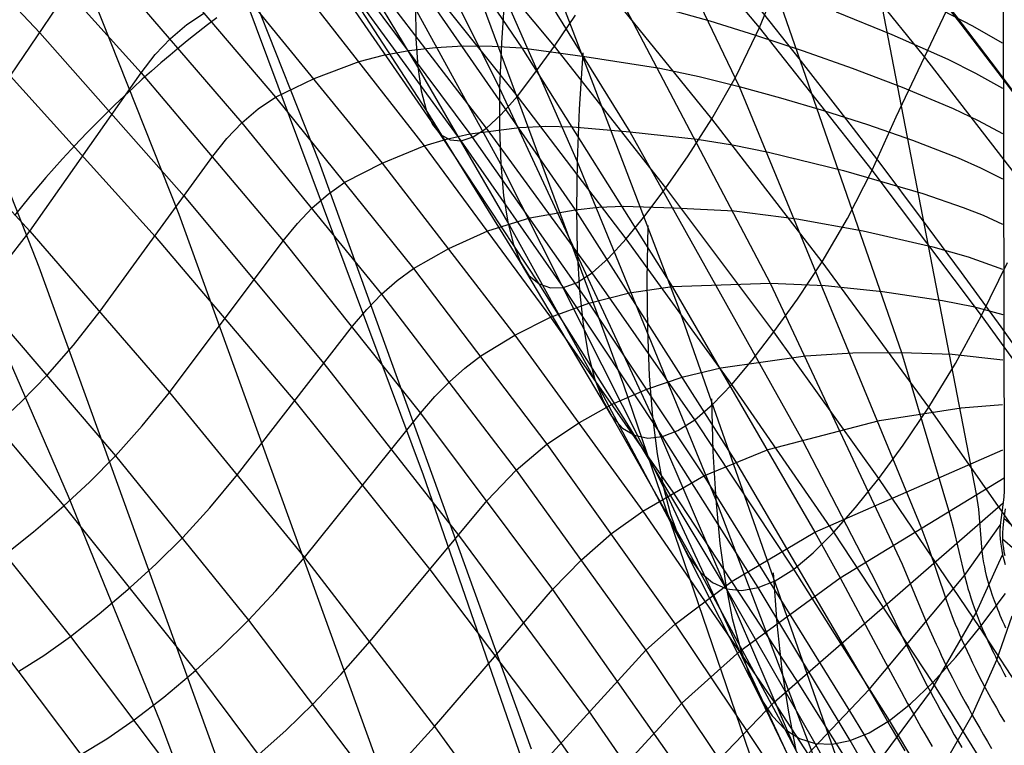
# Model space of a CAD drawing. Extents: x -919 to -345, y -585 to -19.
# Tile 102 of 123: x -436 to -403, y -216 to -191. Entities that reach past the tile are written whole.
import ezdxf

# ---------------------------------------------------------------- set-up
doc = ezdxf.new("R2010")
doc.units = 0
doc.layers.add('SCHIUMATO', color=84, linetype='CONTINUOUS')
doc.layers.add('TELAIO', color=3, linetype='CONTINUOUS')

msp = doc.modelspace()

# ---------------------------------------------------------------- linework, layer by layer
at = {"layer": 'SCHIUMATO'}
for p, q in [((-418.857, -179.63, 271.475), (-412.151, -193.57, 247.01)), ((-413.968, -181.614, 281.214), (-406.724, -202.466, 237.559)), ((-420.17, -193.622, -3.687), (-425.595, -182.773, -3.363)), ((-408.722, -183.951, 290.708), (-404.224, -207.202, 231.405)), ((-424.709, -184.546, 233.006), (-419.424, -192.286, 225.507)), ((-414.183, -200.958, -35.144), (-420.476, -184.471, -34.679)), ((-403.343, -184.562, 307.464), (-403.287, -206.659, 235.915)), ((-417.579, -196.073, -19.421), (-422.485, -184.875, -19.093)), ((-421.956, -185.175, 240.82), (-415.814, -195.091, 229.241)), ((-420.134, -196.173, 11.906), (-425.916, -185.591, 12.207)), ((-440.532, -186.467, 175.465), (-435.552, -191.78, 175.264)), ((-411.478, -191.608, 153.791), (-415.36, -186.931, 153.905)), ((-416.018, -203.563, -42.912), (-422.073, -187.212, -42.667)), ((-437.077, -187.651, 181.457), (-432.166, -193.116, 180.953)), ((-418.339, -192.232, 122.244), (-422.177, -187.592, 122.34)), ((-405.984, -192.544, 169.105), (-409.869, -187.742, 169.158)), ((-422.906, -192.92, 27.683), (-426.009, -187.779, 27.824)), ((-432.444, -188.334, 193.697), (-427.672, -193.928, 192.431)), ((-417.364, -188.273, 246.342), (-411.121, -200.147, 229.667)), ((-433.615, -189.199, 187.332), (-428.79, -194.787, 186.477)), ((-422.629, -194.36, 43.319), (-425.886, -189.334, 43.447)), ((-419.575, -193.895, 106.268), (-423.325, -189.202, 106.351)), ((-425.284, -189.625, 213.639), (-421.163, -195.159, 210.314)), ((-423.308, -189.528, 220.847), (-417.647, -197.694, 214.614)), ((-427.08, -189.955, 206.478), (-422.698, -195.557, 203.969)), ((-413.07, -194.659, 138.13), (-416.866, -189.973, 138.254)), ((-411.478, -191.608, 153.791), (-410.73, -189.798, 161.307)), ((-438.282, -195.774, 158.514), (-434.602, -190.365, 181.205)), ((-422.146, -195.184, 58.966), (-425.544, -190.261, 59.081)), ((-420.608, -194.969, 90.28), (-424.253, -190.217, 90.362)), ((-406.899, -194.585, 161.212), (-404.87, -190.296, 177.584)), ((-428.692, -190.512, 199.457), (-424.103, -196.135, 197.719)), ((-422.712, -206.57, -46.999), (-428.687, -190.595, -46.998)), ((-421.457, -195.389, 74.649), (-424.984, -190.559, 74.749)), ((-419.998, -190.459, -19.261), (-420.111, -192.116, -11.481)), ((-422.981, -190.858, 12.053), (-422.97, -191.967, 19.863)), ((-414.624, -190.962, 246.934), (-413.14, -191.382, 250.769)), ((-405.359, -191.02, 278.877), (-404.344, -191.547, 280.9)), ((-430.63, -191.504, 189.979), (-430.039, -191.113, 193.062)), ((-429.627, -191.274, -47.041), (-429.941, -191.513, -47.043)), ((-418.339, -192.232, 122.244), (-417.626, -191.189, 130.248)), ((-413.14, -191.382, 250.769), (-411.606, -191.857, 254.575)), ((-408.905, -191.083, 266.424), (-407.052, -191.832, 270.302)), ((-431.183, -191.974, 186.904), (-430.63, -191.504, 189.979)), ((-429.941, -191.513, -47.043), (-430.256, -191.757, -47.038)), ((-412.26, -193.227, 146.061), (-411.478, -191.608, 153.791)), ((-407.705, -196.374, 153.675), (-411.478, -191.608, 153.791)), ((-404.344, -191.547, 280.9), (-403.353, -192.117, 282.929)), ((-435.552, -191.78, 175.264), (-430.724, -197.239, 175.061)), ((-431.688, -192.511, 183.901), (-431.183, -191.974, 186.904)), ((-430.569, -192.007, -47.027), (-430.882, -192.263, -47.009)), ((-430.256, -191.757, -47.038), (-430.569, -192.007, -47.027)), ((-422.97, -191.967, 19.863), (-422.906, -192.92, 27.683)), ((-411.606, -191.857, 254.575), (-410.018, -192.384, 258.349)), ((-407.052, -191.832, 270.302), (-405.178, -192.665, 274.158)), ((-430.882, -192.263, -47.009), (-431.195, -192.523, -46.984)), ((-423.207, -192.376, 211.974), (-422.319, -192.274, 215.36)), ((-422.319, -192.274, 215.36), (-421.389, -192.221, 218.765)), ((-421.389, -192.221, 218.765), (-420.42, -192.222, 222.171)), ((-420.42, -192.222, 222.171), (-419.424, -192.286, 225.507)), ((-420.111, -192.116, -11.481), (-420.17, -193.622, -3.687)), ((-419.424, -192.286, 225.507), (-417.314, -192.577, 232.125)), ((-419.424, -192.286, 225.507), (-414.392, -200.264, 218.053)), ((-418.986, -193.133, 114.268), (-418.339, -192.232, 122.244)), ((-414.61, -196.961, 122.148), (-418.339, -192.232, 122.244)), ((-432.166, -193.116, 180.953), (-431.688, -192.511, 183.901)), ((-431.195, -192.523, -46.984), (-431.506, -192.789, -46.953)), ((-424.871, -192.74, 205.221), (-424.054, -192.528, 208.607)), ((-424.054, -192.528, 208.607), (-423.207, -192.376, 211.974)), ((-417.386, -192.447, -34.914), (-417.507, -194.334, -27.18)), ((-417.314, -192.577, 232.125), (-414.806, -192.963, 239.661)), ((-410.018, -192.384, 258.349), (-408.378, -192.962, 262.077)), ((-402.208, -197.433, 169.049), (-405.984, -192.544, 169.105)), ((-405.178, -192.665, 274.158), (-404.253, -193.128, 276.087)), ((-431.506, -192.789, -46.953), (-431.816, -193.06, -46.915)), ((-426.379, -193.307, 198.584), (-424.871, -192.74, 205.221)), ((-422.906, -192.92, 27.683), (-422.792, -193.717, 35.502)), ((-419.898, -198.116, 27.549), (-422.906, -192.92, 27.683)), ((-414.806, -192.963, 239.661), (-413.492, -193.237, 243.381)), ((-408.378, -192.962, 262.077), (-406.699, -193.599, 265.767)), ((-440.717, -193.167, 158.491), (-435.886, -198.415, 158.537)), ((-436.534, -193.225, 169.406), (-431.699, -198.593, 169.477)), ((-435.886, -198.415, 158.537), (-432.166, -193.116, 180.953)), ((-432.125, -193.335, -46.871), (-432.432, -193.615, -46.82)), ((-432.166, -193.116, 180.953), (-427.413, -198.731, 180.448)), ((-431.816, -193.06, -46.915), (-432.125, -193.335, -46.871)), ((-427.672, -193.928, 192.431), (-426.379, -193.307, 198.584)), ((-419.575, -193.895, 106.268), (-418.986, -193.133, 114.268)), ((-413.492, -193.237, 243.381), (-412.151, -193.57, 247.01)), ((-413.07, -194.659, 138.13), (-412.26, -193.227, 146.061)), ((-404.253, -193.128, 276.087), (-403.351, -193.632, 278.023)), ((-432.432, -193.615, -46.82), (-432.736, -193.899, -46.762)), ((-420.17, -193.622, -3.687), (-420.178, -194.974, 4.105)), ((-415.056, -204.625, -3.979), (-420.17, -193.622, -3.687)), ((-412.151, -193.57, 247.01), (-410.767, -193.952, 250.615)), ((-412.151, -193.57, 247.01), (-406.073, -208.303, 222.394)), ((-406.699, -193.599, 265.767), (-405.001, -194.312, 269.438)), ((-432.736, -193.899, -46.762), (-433.039, -194.188, -46.698)), ((-428.248, -194.322, 189.45), (-427.672, -193.928, 192.431)), ((-427.672, -193.928, 192.431), (-423.053, -199.664, 191.18)), ((-422.792, -193.717, 35.502), (-422.629, -194.36, 43.319)), ((-420.117, -194.511, 98.215), (-419.575, -193.895, 106.268)), ((-415.933, -198.673, 106.186), (-419.575, -193.895, 106.268)), ((-410.767, -193.952, 250.615), (-409.336, -194.378, 254.192)), ((-433.039, -194.188, -46.698), (-433.338, -194.48, -46.627)), ((-428.79, -194.787, 186.477), (-428.248, -194.322, 189.45)), ((-417.507, -194.334, -27.18), (-417.579, -196.073, -19.421)), ((-405.001, -194.312, 269.438), (-404.165, -194.71, 271.274)), ((-433.338, -194.48, -46.627), (-433.636, -194.777, -46.55)), ((-422.629, -194.36, 43.319), (-422.414, -194.849, 51.134)), ((-419.471, -199.45, 43.197), (-422.629, -194.36, 43.319)), ((-420.608, -194.969, 90.28), (-420.117, -194.511, 98.215)), ((-413.862, -195.895, 130.137), (-413.07, -194.659, 138.13)), ((-409.383, -199.432, 138.005), (-413.07, -194.659, 138.13)), ((-409.336, -194.378, 254.192), (-407.861, -194.849, 257.728)), ((-407.705, -196.374, 153.675), (-406.899, -194.585, 161.212)), ((-433.636, -194.777, -46.55), (-433.93, -195.076, -46.467)), ((-429.291, -195.314, 183.566), (-428.79, -194.787, 186.477)), ((-428.79, -194.787, 186.477), (-424.123, -200.523, 185.628)), ((-422.414, -194.849, 51.134), (-422.146, -195.184, 58.966)), ((-421.163, -195.159, 210.314), (-419.502, -194.943, 216.687)), ((-421.056, -195.263, 82.404), (-420.608, -194.969, 90.28)), ((-417.071, -199.803, 90.201), (-420.608, -194.969, 90.28)), ((-420.178, -194.974, 4.105), (-420.134, -196.173, 11.906)), ((-419.502, -194.943, 216.687), (-418.621, -194.904, 219.883)), ((-418.621, -194.904, 219.883), (-417.719, -194.919, 223.017)), ((-417.719, -194.919, 223.017), (-415.814, -195.091, 229.241)), ((-407.861, -194.849, 257.728), (-406.352, -195.372, 261.231)), ((-404.165, -194.71, 271.274), (-403.349, -195.145, 273.117)), ((-433.93, -195.076, -46.467), (-434.22, -195.379, -46.376)), ((-429.769, -195.905, 180.7), (-429.291, -195.314, 183.566)), ((-422.698, -195.557, 203.969), (-421.944, -195.332, 207.15)), ((-422.146, -195.184, 58.966), (-421.823, -195.363, 66.827)), ((-418.851, -200.177, 58.856), (-422.146, -195.184, 58.966)), ((-421.944, -195.332, 207.15), (-421.163, -195.159, 210.314)), ((-421.457, -195.389, 74.649), (-421.056, -195.263, 82.404)), ((-421.163, -195.159, 210.314), (-417.182, -200.816, 207.006)), ((-415.814, -195.091, 229.241), (-413.557, -195.338, 236.326)), ((-415.814, -195.091, 229.241), (-410.061, -205.372, 217.777)), ((-413.557, -195.338, 236.326), (-412.378, -195.531, 239.829)), ((-434.22, -195.379, -46.376), (-434.508, -195.685, -46.28)), ((-424.103, -196.135, 197.719), (-422.698, -195.557, 203.969)), ((-422.698, -195.557, 203.969), (-418.462, -201.287, 201.483)), ((-421.823, -195.363, 66.827), (-421.457, -195.389, 74.649)), ((-418.037, -200.296, 74.552), (-421.457, -195.389, 74.649)), ((-412.378, -195.531, 239.829), (-411.178, -195.775, 243.252)), ((-406.352, -195.372, 261.231), (-404.829, -195.962, 264.717)), ((-434.791, -195.993, -46.177), (-435.071, -196.304, -46.069)), ((-434.508, -195.685, -46.28), (-434.791, -195.993, -46.177)), ((-433.529, -201.092, 158.559), (-429.769, -195.905, 180.7)), ((-414.61, -196.961, 122.148), (-413.862, -195.895, 130.137)), ((-411.178, -195.775, 243.252), (-408.665, -196.384, 250.035)), ((-404.829, -195.962, 264.717), (-404.078, -196.294, 266.461)), ((-435.071, -196.304, -46.069), (-435.347, -196.618, -45.954)), ((-425.343, -196.778, 191.803), (-424.103, -196.135, 197.719)), ((-424.103, -196.135, 197.719), (-419.663, -201.889, 196.014)), ((-420.134, -196.173, 11.906), (-420.04, -197.221, 19.723)), ((-414.7, -206.941, 11.635), (-420.134, -196.173, 11.906)), ((-417.579, -196.073, -19.421), (-417.601, -197.664, -11.636)), ((-412.941, -207.387, -19.713), (-417.579, -196.073, -19.421)), ((-404.078, -196.294, 266.461), (-403.347, -196.659, 268.21)), ((-435.347, -196.618, -45.954), (-435.885, -197.25, -45.707)), ((-408.665, -196.384, 250.035), (-406.011, -197.152, 256.695)), ((-408.536, -197.99, 145.935), (-407.705, -196.374, 153.675)), ((-404.044, -201.227, 153.556), (-407.705, -196.374, 153.675)), ((-425.904, -197.175, 188.924), (-425.343, -196.778, 191.803)), ((-415.298, -197.887, 114.181), (-414.61, -196.961, 122.148)), ((-410.992, -201.778, 122.052), (-414.61, -196.961, 122.148)), ((-435.885, -197.25, -45.707), (-436.405, -197.888, -45.438)), ((-430.724, -197.239, 175.061), (-426.054, -202.839, 174.857)), ((-426.436, -197.637, 186.052), (-425.904, -197.175, 188.924)), ((-420.04, -197.221, 19.723), (-419.898, -198.116, 27.549)), ((-406.011, -197.152, 256.695), (-404.659, -197.616, 259.997)), ((-426.933, -198.154, 183.232), (-426.436, -197.637, 186.052)), ((-417.647, -197.694, 214.614), (-416.852, -197.613, 217.601)), ((-416.852, -197.613, 217.601), (-416.041, -197.579, 220.533)), ((-416.041, -197.579, 220.533), (-414.338, -197.628, 226.365)), ((-414.338, -197.628, 226.365), (-412.328, -197.733, 232.995)), ((-404.659, -197.616, 259.997), (-403.993, -197.88, 261.648)), ((-420.561, -198.406, 202.723), (-419.155, -197.972, 208.658)), ((-419.155, -197.972, 208.658), (-417.647, -197.694, 214.614)), ((-417.647, -197.694, 214.614), (-412.278, -206.116, 208.415)), ((-417.601, -197.664, -11.636), (-417.574, -199.105, -3.837)), ((-415.933, -198.673, 106.186), (-415.298, -197.887, 114.181)), ((-412.328, -197.733, 232.995), (-410.221, -197.995, 239.494)), ((-403.993, -197.88, 261.648), (-403.343, -198.173, 263.304)), ((-427.413, -198.731, 180.448), (-426.933, -198.154, 183.232)), ((-419.898, -198.116, 27.549), (-419.708, -198.859, 35.374)), ((-416.984, -203.367, 27.421), (-419.898, -198.116, 27.549)), ((-415.209, -198.225, -35.072), (-415.241, -200.043, -27.335)), ((-410.221, -197.995, 239.494), (-408.006, -198.401, 245.877)), ((-409.383, -199.432, 138.005), (-408.536, -197.99, 145.935)), ((-436.764, -199.552, 153.067), (-435.886, -198.415, 158.537)), ((-435.886, -198.415, 158.537), (-431.211, -203.802, 158.579)), ((-431.699, -198.593, 169.477), (-427.018, -204.098, 169.547)), ((-421.864, -198.996, 196.863), (-420.561, -198.406, 202.723)), ((-408.006, -198.401, 245.877), (-405.677, -198.939, 252.159)), ((-431.211, -203.802, 158.579), (-427.413, -198.731, 180.448)), ((-427.413, -198.731, 180.448), (-422.821, -204.493, 179.946)), ((-419.708, -198.859, 35.374), (-419.471, -199.45, 43.197)), ((-416.526, -199.316, 98.136), (-415.933, -198.673, 106.186)), ((-412.402, -203.536, 106.105), (-415.933, -198.673, 106.186)), ((-405.677, -198.939, 252.159), (-404.493, -199.274, 255.276)), ((-423.053, -199.664, 191.18), (-421.864, -198.996, 196.863)), ((-417.574, -199.105, -3.837), (-417.498, -200.394, 3.96)), ((-404.493, -199.274, 255.276), (-403.34, -199.687, 258.398)), ((-419.471, -199.45, 43.197), (-419.187, -199.889, 51.017)), ((-416.415, -204.601, 43.08), (-419.471, -199.45, 43.197)), ((-417.071, -199.803, 90.201), (-416.526, -199.316, 98.136)), ((-410.209, -200.688, 130.025), (-409.383, -199.432, 138.005)), ((-405.809, -204.292, 137.878), (-409.383, -199.432, 138.005)), ((-404.044, -201.227, 153.556), (-403.179, -199.459, 161.115)), ((-434.588, -207.288, -44.431), (-437.839, -199.818, -44.506)), ((-423.6, -200.065, 188.401), (-423.053, -199.664, 191.18)), ((-423.053, -199.664, 191.18), (-418.594, -205.537, 189.948)), ((-419.187, -199.889, 51.017), (-418.851, -200.177, 58.856)), ((-417.576, -200.131, 82.318), (-417.071, -199.803, 90.201)), ((-413.644, -204.718, 90.124), (-417.071, -199.803, 90.201)), ((-424.123, -200.523, 185.628), (-423.6, -200.065, 188.401)), ((-418.851, -200.177, 58.856), (-418.465, -200.311, 66.723)), ((-415.662, -205.238, 58.751), (-418.851, -200.177, 58.856)), ((-418.037, -200.296, 74.552), (-417.576, -200.131, 82.318)), ((-415.824, -200.474, 212.545), (-414.392, -200.264, 218.053)), ((-415.241, -200.043, -27.335), (-415.227, -201.716, -19.571)), ((-414.392, -200.264, 218.053), (-411.121, -200.147, 229.667)), ((-414.392, -200.264, 218.053), (-409.622, -208.474, 210.646)), ((-411.121, -200.147, 229.667), (-409.281, -200.231, 235.737)), ((-411.121, -200.147, 229.667), (-406.705, -209.545, 216.985)), ((-409.281, -200.231, 235.737), (-407.359, -200.428, 241.719)), ((-437.624, -200.555, 147.621), (-433.015, -205.92, 147.613)), ((-424.617, -201.031, 182.9), (-424.123, -200.523, 185.628)), ((-424.123, -200.523, 185.628), (-419.62, -206.4, 184.788)), ((-418.465, -200.311, 66.723), (-418.037, -200.296, 74.552)), ((-414.725, -205.277, 74.459), (-418.037, -200.296, 74.552)), ((-417.498, -200.394, 3.96), (-417.374, -201.534, 11.767)), ((-417.182, -200.816, 207.006), (-415.824, -200.474, 212.545)), ((-407.359, -200.428, 241.719), (-405.349, -200.732, 247.621)), ((-418.462, -201.287, 201.483), (-417.182, -200.816, 207.006)), ((-417.182, -200.816, 207.006), (-413.343, -206.592, 203.714)), ((-410.992, -201.778, 122.052), (-410.209, -200.688, 130.025)), ((-405.349, -200.732, 247.621), (-404.33, -200.935, 250.554)), ((-404.33, -200.935, 250.554), (-403.335, -201.2, 253.491)), ((-434.426, -202.222, 153.069), (-433.529, -201.092, 158.559)), ((-425.096, -201.594, 180.197), (-424.617, -201.031, 182.9)), ((-408.33, -217.611, -35.527), (-414.183, -200.958, -35.144)), ((-404.923, -202.839, 145.806), (-404.044, -201.227, 153.556)), ((-400.496, -206.165, 153.435), (-404.044, -201.227, 153.556)), ((-428.934, -206.546, 158.598), (-425.096, -201.594, 180.197)), ((-419.663, -201.889, 196.014), (-418.462, -201.287, 201.483)), ((-418.462, -201.287, 201.483), (-414.376, -207.142, 199.019)), ((-417.374, -201.534, 11.767), (-417.202, -202.525, 19.589)), ((-420.803, -202.584, 190.561), (-419.663, -201.889, 196.014)), ((-419.663, -201.889, 196.014), (-415.377, -207.769, 194.345)), ((-415.227, -201.716, -19.571), (-415.165, -203.244, -11.782)), ((-411.721, -202.726, 114.094), (-410.992, -201.778, 122.052)), ((-407.488, -206.678, 121.956), (-410.992, -201.778, 122.052)), ((-439.303, -202.219, 136.442), (-434.744, -207.591, 136.422)), ((-435.299, -203.221, 147.618), (-434.426, -202.222, 153.069)), ((-421.336, -202.99, 187.881), (-420.803, -202.584, 190.561)), ((-417.202, -202.525, 19.589), (-416.984, -203.367, 27.421)), ((-412.772, -202.977, 215.58), (-409.934, -202.58, 226.342)), ((-409.934, -202.58, 226.342), (-408.358, -202.481, 231.981)), ((-408.358, -202.481, 231.981), (-406.724, -202.466, 237.559)), ((-406.724, -202.466, 237.559), (-405.03, -202.529, 243.083)), ((-406.724, -202.466, 237.559), (-405.147, -207.746, 226.896)), ((-405.03, -202.529, 243.083), (-403.332, -202.712, 248.584)), ((-426.054, -202.839, 174.857), (-421.549, -208.571, 174.652)), ((-412.402, -203.536, 106.105), (-411.721, -202.726, 114.094)), ((-405.809, -204.292, 137.878), (-404.923, -202.839, 145.806)), ((-436.165, -204.105, 142.061), (-435.299, -203.221, 147.618)), ((-421.849, -203.445, 185.207), (-421.336, -202.99, 187.881)), ((-415.165, -203.244, -11.782), (-415.056, -204.625, -3.979)), ((-414.033, -203.282, 210.48), (-412.772, -202.977, 215.58)), ((-422.34, -203.945, 182.568), (-421.849, -203.445, 185.207)), ((-416.984, -203.367, 27.421), (-416.722, -204.059, 35.252)), ((-414.165, -208.672, 27.299), (-416.984, -203.367, 27.421)), ((-410.371, -220.059, -43.113), (-416.018, -203.563, -42.912)), ((-415.243, -203.691, 205.359), (-414.033, -203.282, 210.48)), ((-413.046, -204.204, 98.059), (-412.402, -203.536, 106.105)), ((-408.985, -208.48, 106.025), (-412.402, -203.536, 106.105)), ((-432.128, -204.926, 153.07), (-431.211, -203.802, 158.579)), ((-431.211, -203.802, 158.579), (-426.696, -209.322, 158.616)), ((-416.399, -204.2, 200.249), (-415.243, -203.691, 205.359)), ((-437.003, -204.888, 136.432), (-436.165, -204.105, 142.061)), ((-427.018, -204.098, 169.547), (-422.503, -209.729, 169.619)), ((-422.821, -204.493, 179.946), (-422.34, -203.945, 182.568)), ((-417.501, -204.813, 195.176), (-416.399, -204.2, 200.249)), ((-416.722, -204.059, 35.252), (-416.415, -204.601, 43.08)), ((-413.644, -204.718, 90.124), (-413.046, -204.204, 98.059)), ((-413.086, -204.023, -35.221), (-413.036, -205.776, -27.48)), ((-404.729, -204.318, 238.537), (-403.343, -204.206, 243.672)), ((-426.696, -209.322, 158.616), (-422.821, -204.493, 179.946)), ((-422.821, -204.493, 179.946), (-418.395, -210.397, 179.445)), ((-407.459, -204.739, 228.219), (-404.729, -204.318, 238.537)), ((-406.67, -205.566, 129.913), (-405.809, -204.292, 137.878)), ((-402.35, -209.234, 137.75), (-405.809, -204.292, 137.878)), ((-418.594, -205.537, 189.948), (-417.501, -204.813, 195.176)), ((-416.415, -204.601, 43.08), (-416.062, -204.995, 50.907)), ((-413.459, -209.813, 42.97), (-416.415, -204.601, 43.08)), ((-415.056, -204.625, -3.979), (-414.901, -205.856, 3.823)), ((-410.255, -215.769, -4.237), (-415.056, -204.625, -3.979)), ((-414.206, -205.077, 82.234), (-413.644, -204.718, 90.124)), ((-410.329, -209.709, 90.051), (-413.644, -204.718, 90.124)), ((-411.184, -205.711, 213.106), (-407.459, -204.739, 228.219)), ((-433.015, -205.92, 147.613), (-432.128, -204.926, 153.07)), ((-416.062, -204.995, 50.907), (-415.662, -205.238, 58.751)), ((-414.725, -205.277, 74.459), (-414.206, -205.077, 82.234)), ((-419.62, -206.4, 184.788), (-418.594, -205.537, 189.948)), ((-418.594, -205.537, 189.948), (-414.292, -211.547, 188.736)), ((-415.662, -205.238, 58.751), (-415.213, -205.332, 66.623)), ((-412.579, -210.367, 58.65), (-415.662, -205.238, 58.751)), ((-415.213, -205.332, 66.623), (-414.725, -205.277, 74.459)), ((-411.523, -210.331, 74.37), (-414.725, -205.277, 74.459)), ((-410.061, -205.372, 217.777), (-407.569, -210.167, 212.639)), ((-414.901, -205.856, 3.823), (-414.7, -206.941, 11.635)), ((-413.343, -206.592, 203.714), (-411.184, -205.711, 213.106)), ((-413.036, -205.776, -27.48), (-412.941, -207.387, -19.713)), ((-409.622, -208.474, 210.646), (-403.331, -205.726, 238.768)), ((-407.488, -206.678, 121.956), (-406.67, -205.566, 129.913)), ((-433.893, -206.805, 142.053), (-433.015, -205.92, 147.613)), ((-433.015, -205.92, 147.613), (-428.569, -211.42, 147.597)), ((-412.278, -206.116, 208.415), (-407.802, -213.736, 203.001)), ((-438.912, -206.499, 121.994), (-434.525, -211.964, 121.983)), ((-420.591, -207.422, 179.695), (-419.62, -206.4, 184.788)), ((-419.62, -206.4, 184.788), (-415.277, -212.425, 183.957)), ((-434.744, -207.591, 136.422), (-433.893, -206.805, 142.053)), ((-429.87, -207.663, 153.068), (-428.934, -206.546, 158.598)), ((-417.132, -222.69, -46.999), (-422.712, -206.57, -46.999)), ((-415.377, -207.769, 194.345), (-413.343, -206.592, 203.714)), ((-413.343, -206.592, 203.714), (-408.467, -214.445, 199.39)), ((-408.771, -209.999, 209.332), (-403.287, -206.659, 235.915)), ((-408.258, -207.648, 114.009), (-407.488, -206.678, 121.956)), ((-404.099, -211.66, 121.86), (-407.488, -206.678, 121.956)), ((-403.287, -206.659, 235.915), (-403.289, -207.096, 234.479)), ((-414.7, -206.941, 11.635), (-414.455, -207.88, 19.462)), ((-409.618, -217.881, 11.394), (-414.7, -206.941, 11.635)), ((-414.376, -207.142, 199.019), (-410.216, -213.467, 196.458)), ((-403.289, -207.096, 234.479), (-403.301, -207.302, 233.758)), ((-431.518, -214.832, -44.363), (-434.588, -207.288, -44.431)), ((-424.505, -212.124, 158.632), (-420.591, -207.422, 179.695)), ((-412.941, -207.387, -19.713), (-412.802, -208.856, -11.92)), ((-408.57, -218.811, -19.968), (-412.941, -207.387, -19.713)), ((-410.99, -214.158, 192.615), (-403.321, -207.497, 233.034)), ((-404.224, -207.202, 231.405), (-404.149, -207.711, 230.097)), ((-403.301, -207.302, 233.758), (-403.429, -208.245, 230.129)), ((-435.762, -208.467, 129.21), (-434.744, -207.591, 136.422)), ((-434.744, -207.591, 136.422), (-430.349, -213.1, 136.402)), ((-430.771, -208.654, 147.606), (-429.87, -207.663, 153.068)), ((-416.422, -208.526, 189.339), (-415.377, -207.769, 194.345)), ((-415.377, -207.769, 194.345), (-410.99, -214.158, 192.615)), ((-408.985, -208.48, 106.025), (-408.258, -207.648, 114.009)), ((-405.147, -207.746, 226.896), (-404.992, -208.315, 225.715)), ((-404.149, -207.711, 230.097), (-404.036, -209.113, 226.124)), ((-403.251, -207.691, 232.133), (-403.296, -208.009, 230.905)), ((-414.455, -207.88, 19.462), (-414.165, -208.672, 27.299)), ((-403.296, -208.009, 230.905), (-403.337, -208.332, 229.678)), ((-436.698, -209.215, 121.988), (-435.762, -208.467, 129.21)), ((-412.389, -210.115, 197.8), (-409.622, -208.474, 210.646)), ((-409.678, -209.17, 97.985), (-408.985, -208.48, 106.025)), ((-409.622, -208.474, 210.646), (-408.771, -209.999, 209.332)), ((-405.681, -213.504, 105.947), (-408.985, -208.48, 106.025)), ((-406.073, -208.303, 222.394), (-405.845, -208.927, 221.344)), ((-404.992, -208.315, 225.715), (-404.62, -209.929, 222.12)), ((-404.62, -209.929, 222.12), (-403.429, -208.245, 230.129)), ((-403.429, -208.245, 230.129), (-403.436, -208.457, 229.409)), ((-403.436, -208.457, 229.409), (-403.433, -208.57, 229.051)), ((-403.337, -208.332, 229.678), (-403.347, -208.507, 229.068)), ((-403.347, -208.507, 229.068), (-403.346, -208.695, 228.463)), ((-431.662, -209.539, 142.044), (-430.771, -208.654, 147.606)), ((-421.549, -208.571, 174.652), (-417.198, -214.45, 174.446)), ((-417.426, -209.397, 184.371), (-416.422, -208.526, 189.339)), ((-414.165, -208.672, 27.299), (-413.833, -209.316, 35.136)), ((-411.442, -214.026, 27.185), (-414.165, -208.672, 27.299)), ((-403.433, -208.57, 229.051), (-403.426, -208.689, 228.695)), ((-403.426, -208.689, 228.695), (-403.414, -208.815, 228.342)), ((-403.414, -208.815, 228.342), (-403.395, -208.947, 227.991)), ((-403.346, -208.695, 228.463), (-403.34, -208.796, 228.161)), ((-403.34, -208.796, 228.161), (-403.33, -208.902, 227.862)), ((-412.802, -208.856, -11.92), (-412.617, -210.18, -4.112)), ((-410.329, -209.709, 90.051), (-409.678, -209.17, 97.985)), ((-405.845, -208.927, 221.344), (-405.233, -210.736, 218.141)), ((-404.036, -209.113, 226.124), (-404.002, -209.365, 225.47)), ((-403.395, -208.947, 227.991), (-403.371, -209.087, 227.643)), ((-403.371, -209.087, 227.643), (-403.34, -209.235, 227.299)), ((-403.33, -208.902, 227.862), (-403.316, -209.014, 227.565)), ((-403.316, -209.014, 227.565), (-403.296, -209.132, 227.271)), ((-403.296, -209.132, 227.271), (-403.27, -209.256, 226.98)), ((-427.653, -210.434, 153.065), (-426.696, -209.322, 158.616)), ((-426.696, -209.322, 158.616), (-422.345, -214.97, 158.647)), ((-418.395, -210.397, 179.445), (-417.426, -209.397, 184.371)), ((-413.833, -209.316, 35.136), (-413.459, -209.813, 42.97)), ((-404.229, -211.171, 219.844), (-403.468, -209.501, 226.372)), ((-404.002, -209.365, 225.47), (-403.98, -209.497, 225.147)), ((-403.98, -209.497, 225.147), (-403.953, -209.634, 224.826)), ((-403.468, -209.501, 226.372), (-403.34, -209.235, 227.299)), ((-403.34, -209.235, 227.299), (-403.302, -209.39, 226.958)), ((-403.302, -209.39, 226.958), (-403.257, -209.555, 226.622)), ((-432.526, -210.329, 136.412), (-431.662, -209.539, 142.044)), ((-422.503, -209.729, 169.619), (-418.138, -215.504, 169.692)), ((-413.459, -209.813, 42.97), (-413.042, -210.164, 50.801)), ((-410.612, -215.071, 42.865), (-413.459, -209.813, 42.97)), ((-410.947, -210.098, 82.154), (-410.329, -209.709, 90.051)), ((-407.127, -214.775, 89.98), (-410.329, -209.709, 90.051)), ((-406.705, -209.545, 216.985), (-405.872, -211.527, 214.19)), ((-403.953, -209.634, 224.826), (-403.922, -209.777, 224.507)), ((-403.922, -209.777, 224.507), (-403.887, -209.925, 224.192)), ((-414.292, -211.547, 188.736), (-412.389, -210.115, 197.8)), ((-412.133, -212.453, 193.072), (-408.771, -209.999, 209.332)), ((-411.523, -210.331, 74.37), (-410.947, -210.098, 82.154)), ((-411.017, -209.841, -35.359), (-410.891, -211.533, -27.616)), ((-408.771, -209.999, 209.332), (-407.156, -213.023, 206.623)), ((-407.802, -213.736, 203.001), (-404.62, -209.929, 222.12)), ((-404.62, -209.929, 222.12), (-404.544, -210.215, 221.533)), ((-403.887, -209.925, 224.192), (-403.845, -210.079, 223.881)), ((-403.845, -210.079, 223.881), (-403.799, -210.24, 223.573)), ((-438.366, -210.363, 107.469), (-434.18, -215.915, 107.475)), ((-433.564, -211.211, 129.202), (-432.526, -210.329, 136.412)), ((-428.569, -211.42, 147.597), (-427.653, -210.434, 153.065)), ((-422.345, -214.97, 158.647), (-418.395, -210.397, 179.445)), ((-418.395, -210.397, 179.445), (-413.803, -216.933, 178.9)), ((-413.042, -210.164, 50.801), (-412.579, -210.367, 58.65)), ((-412.617, -210.18, -4.112), (-412.387, -211.359, 3.694)), ((-412.579, -210.367, 58.65), (-412.069, -210.422, 66.527)), ((-409.613, -215.541, 58.555), (-412.579, -210.367, 58.65)), ((-412.069, -210.422, 66.527), (-411.523, -210.331, 74.37)), ((-408.438, -215.444, 74.285), (-411.523, -210.331, 74.37)), ((-407.569, -210.167, 212.639), (-406.531, -212.298, 210.268)), ((-404.544, -210.215, 221.533), (-404.501, -210.363, 221.244)), ((-404.501, -210.363, 221.244), (-404.455, -210.516, 220.957)), ((-403.799, -210.24, 223.573), (-403.746, -210.407, 223.269)), ((-403.746, -210.407, 223.269), (-403.688, -210.582, 222.971)), ((-405.233, -210.736, 218.141), (-405.119, -211.052, 217.622)), ((-404.455, -210.516, 220.957), (-404.405, -210.672, 220.673)), ((-404.405, -210.672, 220.673), (-404.351, -210.834, 220.393)), ((-404.099, -211.66, 121.86), (-403.245, -210.527, 129.799)), ((-403.688, -210.582, 222.971), (-403.623, -210.763, 222.678)), ((-403.623, -210.763, 222.678), (-403.551, -210.951, 222.392)), ((-405.119, -211.052, 217.622), (-404.993, -211.38, 217.114)), ((-404.351, -210.834, 220.393), (-404.292, -211, 220.116)), ((-404.292, -211, 220.116), (-404.229, -211.171, 219.844)), ((-403.551, -210.951, 222.392), (-403.512, -211.048, 222.252)), ((-403.512, -211.048, 222.252), (-403.472, -211.147, 222.113)), ((-403.472, -211.147, 222.113), (-403.43, -211.248, 221.977)), ((-434.525, -211.964, 121.983), (-433.564, -211.211, 129.202)), ((-429.472, -212.306, 142.033), (-428.569, -211.42, 147.597)), ((-428.569, -211.42, 147.597), (-424.29, -217.049, 147.573)), ((-412.387, -211.359, 3.694), (-412.114, -212.393, 11.51)), ((-405.757, -213.811, 208.821), (-404.229, -211.171, 219.844)), ((-404.993, -211.38, 217.114), (-404.926, -211.55, 216.865)), ((-404.229, -211.171, 219.844), (-404.161, -211.347, 219.576)), ((-404.161, -211.347, 219.576), (-404.088, -211.529, 219.314)), ((-403.531, -212.741, 217.879), (-403.022, -211.277, 223.054)), ((-403.43, -211.248, 221.977), (-403.386, -211.35, 221.843)), ((-403.386, -211.35, 221.843), (-403.34, -211.455, 221.711)), ((-403.34, -211.455, 221.711), (-403.293, -211.561, 221.581)), ((-415.277, -212.425, 183.957), (-414.292, -211.547, 188.736)), ((-414.292, -211.547, 188.736), (-409.601, -218.548, 187.371)), ((-410.891, -211.533, -27.616), (-410.723, -213.086, -19.845)), ((-405.872, -211.527, 214.19), (-405.722, -211.87, 213.74)), ((-404.926, -211.55, 216.865), (-404.855, -211.723, 216.619)), ((-404.908, -212.651, 113.923), (-404.099, -211.66, 121.86)), ((-404.855, -211.723, 216.619), (-404.78, -211.9, 216.378)), ((-400.826, -216.72, 121.764), (-404.099, -211.66, 121.86)), ((-404.088, -211.529, 219.314), (-404.009, -211.717, 219.057)), ((-404.009, -211.717, 219.057), (-403.925, -211.91, 218.806)), ((-403.293, -211.561, 221.581), (-403.243, -211.67, 221.454)), ((-435.417, -212.603, 114.737), (-434.525, -211.964, 121.983)), ((-434.525, -211.964, 121.983), (-430.303, -217.562, 121.974)), ((-425.481, -213.232, 153.059), (-424.505, -212.124, 158.632)), ((-405.722, -211.87, 213.74), (-405.564, -212.223, 213.3)), ((-404.78, -211.9, 216.378), (-404.702, -212.08, 216.14)), ((-404.702, -212.08, 216.14), (-404.62, -212.265, 215.908)), ((-403.925, -211.91, 218.806), (-403.836, -212.109, 218.562)), ((-403.836, -212.109, 218.562), (-403.789, -212.211, 218.443)), ((-430.349, -213.1, 136.402), (-429.472, -212.306, 142.033)), ((-420.232, -217.841, 158.661), (-415.277, -212.425, 183.957)), ((-415.277, -212.425, 183.957), (-410.501, -219.516, 182.999)), ((-414.061, -214.183, 183.713), (-412.133, -212.453, 193.072)), ((-412.114, -212.393, 11.51), (-411.798, -213.283, 19.343)), ((-406.531, -212.298, 210.268), (-406.349, -212.664, 209.888)), ((-405.564, -212.223, 213.3), (-405.48, -212.404, 213.086)), ((-405.48, -212.404, 213.086), (-405.394, -212.587, 212.875)), ((-404.62, -212.265, 215.908), (-404.533, -212.454, 215.68)), ((-404.533, -212.454, 215.68), (-404.443, -212.648, 215.458)), ((-403.789, -212.211, 218.443), (-403.74, -212.314, 218.326)), ((-403.74, -212.314, 218.326), (-403.69, -212.418, 218.211)), ((-403.69, -212.418, 218.211), (-403.639, -212.525, 218.098)), ((-436.252, -213.123, 107.472), (-435.417, -212.603, 114.737)), ((-406.349, -212.664, 209.888), (-406.16, -213.038, 209.519)), ((-405.681, -213.504, 105.947), (-404.908, -212.651, 113.923)), ((-405.394, -212.587, 212.875), (-405.305, -212.773, 212.668)), ((-405.305, -212.773, 212.668), (-405.214, -212.963, 212.465)), ((-404.443, -212.648, 215.458), (-404.348, -212.845, 215.242)), ((-404.357, -214.591, 211.032), (-403.531, -212.741, 217.879)), ((-403.639, -212.525, 218.098), (-403.585, -212.632, 217.987)), ((-403.585, -212.632, 217.987), (-403.531, -212.741, 217.879)), ((-403.531, -212.741, 217.879), (-403.475, -212.852, 217.773)), ((-431.407, -213.988, 129.194), (-430.349, -213.1, 136.402)), ((-430.349, -213.1, 136.402), (-426.121, -218.74, 136.381)), ((-410.723, -213.086, -19.845), (-410.51, -214.498, -12.048)), ((-407.156, -213.023, 206.623), (-406.949, -213.41, 206.296)), ((-406.16, -213.038, 209.519), (-405.963, -213.42, 209.162)), ((-405.214, -212.963, 212.465), (-405.119, -213.155, 212.267)), ((-404.348, -212.845, 215.242), (-404.248, -213.047, 215.032)), ((-404.248, -213.047, 215.032), (-404.144, -213.254, 214.829)), ((-403.475, -212.852, 217.773), (-403.417, -212.964, 217.669)), ((-403.417, -212.964, 217.669), (-403.357, -213.077, 217.568)), ((-403.357, -213.077, 217.568), (-403.297, -213.192, 217.469)), ((-426.411, -214.216, 147.586), (-425.481, -213.232, 153.059)), ((-411.798, -213.283, 19.343), (-411.442, -214.026, 27.185)), ((-406.949, -213.41, 206.296), (-406.737, -213.803, 205.979)), ((-405.963, -213.42, 209.162), (-405.861, -213.614, 208.99)), ((-405.119, -213.155, 212.267), (-405.02, -213.35, 212.073)), ((-405.02, -213.35, 212.073), (-404.919, -213.549, 211.885)), ((-404.144, -213.254, 214.829), (-404.035, -213.465, 214.634)), ((-403.297, -213.192, 217.469), (-403.234, -213.309, 217.372)), ((-416.602, -222.985, 158.69), (-407.802, -213.736, 203.001)), ((-410.216, -213.467, 196.458), (-408.621, -216.007, 195.453)), ((-407.802, -213.736, 203.001), (-407.572, -214.14, 202.728)), ((-406.424, -214.215, 97.912), (-405.681, -213.504, 105.947)), ((-405.861, -213.614, 208.99), (-405.757, -213.811, 208.821)), ((-402.496, -218.6, 105.87), (-405.681, -213.504, 105.947)), ((-404.919, -213.549, 211.885), (-404.814, -213.751, 211.702)), ((-404.814, -213.751, 211.702), (-404.705, -213.956, 211.525)), ((-404.035, -213.465, 214.634), (-403.921, -213.68, 214.446)), ((-403.921, -213.68, 214.446), (-403.802, -213.901, 214.267)), ((-432.393, -214.747, 121.978), (-431.407, -213.988, 129.194)), ((-411.442, -214.026, 27.185), (-411.047, -214.621, 35.026)), ((-408.816, -219.428, 27.077), (-411.442, -214.026, 27.185)), ((-407.458, -216.123, 198.557), (-405.757, -213.811, 208.821)), ((-406.737, -213.803, 205.979), (-406.519, -214.201, 205.673)), ((-405.757, -213.811, 208.821), (-405.65, -214.009, 208.656)), ((-405.65, -214.009, 208.656), (-405.541, -214.21, 208.495)), ((-404.705, -213.956, 211.525), (-404.593, -214.164, 211.354)), ((-403.802, -213.901, 214.267), (-403.678, -214.125, 214.095)), ((-427.325, -215.105, 142.021), (-426.411, -214.216, 147.586)), ((-419.007, -219.546, 158.67), (-414.061, -214.183, 183.713)), ((-417.797, -221.26, 158.68), (-410.99, -214.158, 192.615)), ((-410.99, -214.158, 192.615), (-408.739, -217.599, 191.721)), ((-408.467, -214.445, 199.39), (-407.967, -215.28, 198.959)), ((-407.572, -214.14, 202.728), (-407.339, -214.547, 202.464)), ((-407.127, -214.775, 89.98), (-406.424, -214.215, 97.912)), ((-406.519, -214.201, 205.673), (-406.294, -214.605, 205.381)), ((-405.541, -214.21, 208.495), (-405.43, -214.413, 208.34)), ((-405.43, -214.413, 208.34), (-405.315, -214.618, 208.189)), ((-404.593, -214.164, 211.354), (-404.477, -214.376, 211.19)), ((-404.477, -214.376, 211.19), (-404.357, -214.591, 211.032)), ((-403.678, -214.125, 214.095), (-403.551, -214.353, 213.932)), ((-403.551, -214.353, 213.932), (-403.419, -214.584, 213.776)), ((-433.314, -215.391, 114.736), (-432.393, -214.747, 121.978)), ((-417.198, -214.45, 174.446), (-412.33, -221.479, 174.202)), ((-411.047, -214.621, 35.026), (-410.612, -215.071, 42.865)), ((-410.51, -214.498, -12.048), (-410.255, -215.769, -4.237)), ((-407.339, -214.547, 202.464), (-407.103, -214.958, 202.208)), ((-406.294, -214.605, 205.381), (-406.062, -215.015, 205.103)), ((-405.321, -216.283, 204.369), (-404.357, -214.591, 211.032)), ((-405.315, -214.618, 208.189), (-405.199, -214.826, 208.043)), ((-404.357, -214.591, 211.032), (-404.234, -214.809, 210.882)), ((-403.419, -214.584, 213.776), (-403.283, -214.819, 213.629)), ((-428.629, -222.445, -44.306), (-431.518, -214.832, -44.363)), ((-423.344, -216.071, 153.051), (-422.345, -214.97, 158.647)), ((-422.345, -214.97, 158.647), (-417.797, -221.26, 158.68)), ((-410.612, -215.071, 42.865), (-410.136, -215.378, 50.701)), ((-407.856, -220.406, 42.766), (-410.612, -215.071, 42.865)), ((-407.802, -215.186, 82.077), (-407.127, -214.775, 89.98)), ((-404.041, -219.912, 89.912), (-407.127, -214.775, 89.98)), ((-407.103, -214.958, 202.208), (-406.861, -215.373, 201.964)), ((-406.062, -215.015, 205.103), (-405.943, -215.222, 204.97)), ((-405.199, -214.826, 208.043), (-405.079, -215.035, 207.902)), ((-405.079, -215.035, 207.902), (-404.957, -215.248, 207.767)), ((-404.234, -214.809, 210.882), (-404.107, -215.03, 210.738)), ((-404.107, -215.03, 210.738), (-403.977, -215.253, 210.601)), ((-434.18, -215.915, 107.475), (-433.314, -215.391, 114.736)), ((-428.214, -215.904, 136.391), (-427.325, -215.105, 142.021)), ((-410.136, -215.378, 50.701), (-409.613, -215.541, 58.555)), ((-408.438, -215.444, 74.285), (-407.802, -215.186, 82.077)), ((-407.967, -215.28, 198.959), (-407.458, -216.123, 198.557)), ((-406.861, -215.373, 201.964), (-406.615, -215.792, 201.731)), ((-405.943, -215.222, 204.97), (-405.823, -215.431, 204.841)), ((-405.823, -215.431, 204.841), (-405.7, -215.642, 204.716)), ((-404.957, -215.248, 207.767), (-404.832, -215.462, 207.637)), ((-403.977, -215.253, 210.601), (-403.844, -215.479, 210.471)), ((-418.138, -215.504, 169.692), (-413.228, -222.442, 169.779)), ((-409.613, -215.541, 58.555), (-409.044, -215.562, 66.436)), ((-406.736, -220.812, 58.465), (-409.613, -215.541, 58.555)), ((-409.044, -215.562, 66.436), (-408.438, -215.444, 74.285)), ((-405.453, -220.645, 74.204), (-408.438, -215.444, 74.285)), ((-404.832, -215.462, 207.637), (-404.704, -215.679, 207.514)), ((-403.844, -215.479, 210.471), (-403.709, -215.707, 210.347))]:
    msp.add_line(p, q, dxfattribs=at)
at = {"layer": 'SCHIUMATO', "extrusion": (-0.052006, 0.205159, 0.977346)}
msp.add_arc((431.539, 142.329, 203.973), 12.488, 32.7385, 190.8332, dxfattribs=at)
at = {"layer": 'SCHIUMATO', "extrusion": (-0.067266, 0.235284, 0.969596)}
msp.add_arc((434.466, 136.547, 199.545), 12.483, 30.9226, 189.002, dxfattribs=at)
at = {"layer": 'TELAIO'}
for p, q in [((-433.921, -176.674, -36.09), (-426.219, -196.084, -36.09)), ((-438.542, -178.581, -41.09), (-430.899, -197.843, -41.09)), ((-438.542, -178.581, -31.09), (-430.899, -197.843, -31.09)), ((-443.164, -180.488, -36.09), (-435.58, -199.601, -36.09)), ((-426.219, -196.084, -36.09), (-419.115, -215.717, -36.09)), ((-430.899, -197.843, -41.09), (-423.848, -217.329, -41.09)), ((-430.899, -197.843, -31.09), (-423.848, -217.329, -31.09)), ((-435.58, -199.601, -36.09), (-428.581, -218.94, -36.09))]:
    msp.add_line(p, q, dxfattribs=at)
at = {"layer": 'TELAIO', "extrusion": (-1.27117e-16, -0.04013, 0.999194)}
msp.add_arc((-631.948, -357.63, 226.163), 291.855, 32.13766, 90, dxfattribs=at)
at = {"layer": 'TELAIO', "extrusion": (1.28822e-16, -0.04013, 0.999194)}
msp.add_arc((-631.948, -357.63, 221.271), 286.75, 32.13766, 90, dxfattribs=at)
at = {"layer": 'TELAIO', "extrusion": (-1.02904e-16, -0.04013, 0.999194)}
msp.add_arc((-631.948, -357.63, 231.268), 286.963, 32.13766, 90, dxfattribs=at)
at = {"layer": 'TELAIO', "extrusion": (-3.0222e-16, -0.04013, 0.999194)}
msp.add_arc((-631.948, -357.63, 226.376), 281.858, 32.13766, 90, dxfattribs=at)

doc.saveas('drawing.dxf')
